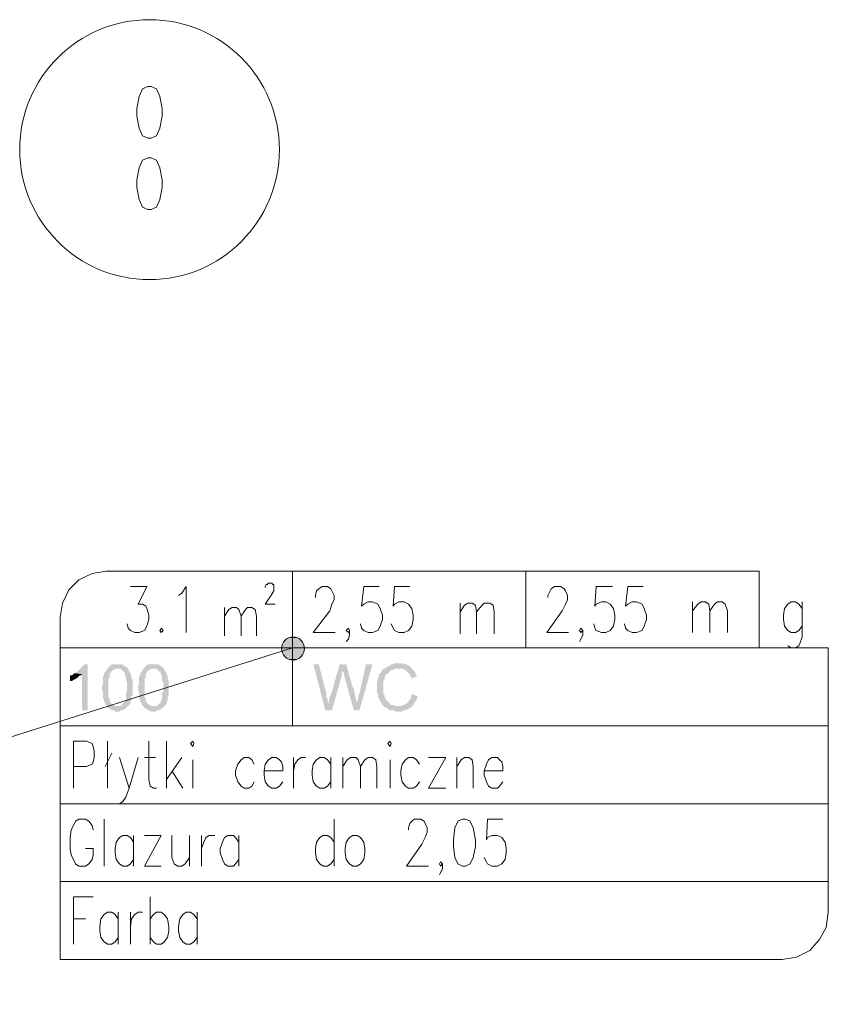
# Model space of a CAD drawing. Header units: millimetres. Extents: x -1256 to 4744, y -2264 to 706.
# Tile 60 of 62: x 3403 to 3560, y -114 to 76. Entities that reach past the tile are written whole.
import ezdxf

# ---------------------------------------------------------------- set-up
doc = ezdxf.new("R2010")
doc.units = ezdxf.units.MM
doc.header["$LTSCALE"] = 0.2
doc.layers.add('C00-00-00', color=7, linetype='Continuous')

msp = doc.modelspace()

# ---------------------------------------------------------------- hatches: boundary and pattern name
at = {"layer": 'C00-00-00'}
h = msp.add_hatch(color=256, dxfattribs=at)
h.dxf.hatch_style = 2
h.paths.add_polyline_path([(3454.965, -43.248), (3454.119, -44.095), (3458.14, -44.095)])
h = msp.add_hatch(color=256, dxfattribs=at)
h.dxf.hatch_style = 2
h.paths.add_polyline_path([(3456.021, -43.036), (3454.965, -43.248), (3457.293, -43.248)])
h = msp.add_hatch(color=256, dxfattribs=at)
h.dxf.hatch_style = 2
h.paths.add_polyline_path([(3454.965, -43.248), (3457.293, -43.248), (3458.14, -44.095)])
h = msp.add_hatch(color=256, dxfattribs=at)
h.dxf.hatch_style = 2
h.paths.add_polyline_path([(3454.119, -44.095), (3453.906, -45.155), (3458.348, -45.155)])
h = msp.add_hatch(color=256, dxfattribs=at)
h.dxf.hatch_style = 2
h.paths.add_polyline_path([(3453.906, -45.155), (3454.119, -46.423), (3458.14, -46.423)])
h = msp.add_hatch(color=256, dxfattribs=at)
h.dxf.hatch_style = 2
h.paths.add_polyline_path([(3453.906, -45.155), (3458.348, -45.155), (3458.14, -46.423)])
h = msp.add_hatch(color=256, dxfattribs=at)
h.dxf.hatch_style = 2
h.paths.add_polyline_path([(3454.119, -44.095), (3458.14, -44.095), (3458.348, -45.155)])
h = msp.add_hatch(color=256, dxfattribs=at)
h.dxf.hatch_style = 2
h.paths.add_polyline_path([(3454.119, -46.423), (3454.965, -47.269), (3457.293, -47.269)])
h = msp.add_hatch(color=256, dxfattribs=at)
h.dxf.hatch_style = 2
h.paths.add_polyline_path([(3454.119, -46.423), (3458.14, -46.423), (3457.293, -47.269)])
h = msp.add_hatch(color=256, dxfattribs=at)
h.dxf.hatch_style = 2
h.paths.add_polyline_path([(3454.965, -47.269), (3457.293, -47.269), (3456.021, -47.482)])
h = msp.add_hatch(color=256, dxfattribs=at)
h.dxf.hatch_style = 2
h.paths.add_polyline_path([(3416.441, -48.329), (3415.807, -48.329), (3415.594, -48.541), (3415.382, -48.75), (3415.169, -48.963), (3414.96, -49.175), (3414.748, -49.384), (3414.535, -49.597), (3414.322, -49.81), (3414.114, -50.022), (3413.901, -50.022), (3415.382, -50.231), (3415.382, -57.217), (3416.441, -57.217)])
h = msp.add_hatch(color=256, dxfattribs=at)
h.dxf.hatch_style = 2
h.paths.add_polyline_path([(3420.249, -49.175), (3420.037, -49.384), (3420.037, -49.597), (3419.828, -49.81), (3419.615, -50.022), (3419.615, -50.231), (3419.615, -50.444), (3419.403, -50.656), (3419.403, -52.137), (3419.19, -52.558), (3419.19, -53.196), (3419.403, -53.618), (3419.403, -54.89), (3419.615, -55.103), (3419.615, -55.524), (3419.828, -55.737), (3419.828, -55.949), (3420.037, -56.158), (3420.037, -56.371), (3420.249, -56.371), (3420.249, -56.583), (3422.156, -56.371), (3421.73, -56.371), (3421.522, -56.158), (3421.309, -56.158), (3421.096, -55.949), (3420.883, -55.737), (3420.883, -55.524), (3420.675, -55.524), (3420.675, -54.89), (3420.462, -54.677), (3420.462, -51.078), (3420.675, -50.869), (3420.675, -50.231), (3420.883, -50.022), (3420.883, -49.81), (3421.096, -49.597), (3421.309, -49.384), (3421.522, -49.384), (3421.73, -49.175), (3422.156, -49.175)])
h = msp.add_hatch(color=256, dxfattribs=at)
h.dxf.hatch_style = 2
h.paths.add_polyline_path([(3422.156, -48.329), (3421.096, -48.329), (3420.883, -48.541), (3420.675, -48.541), (3420.675, -48.75), (3420.462, -48.75), (3420.462, -48.963), (3420.249, -49.175), (3422.79, -49.175), (3423.002, -49.384), (3423.215, -49.597), (3423.424, -49.81), (3423.636, -50.022), (3423.636, -50.444), (3423.849, -50.656), (3423.849, -51.503), (3424.062, -51.716), (3424.062, -52.771), (3424.062, -53.618), (3423.849, -53.83), (3423.849, -55.103), (3423.636, -55.315), (3423.636, -55.524), (3423.424, -55.737), (3423.215, -55.949), (3423.002, -56.158), (3422.79, -56.371), (3422.156, -56.371), (3420.249, -56.583), (3420.462, -56.796), (3420.675, -56.796), (3420.883, -57.005), (3421.096, -57.217), (3421.522, -57.217), (3421.73, -57.43), (3422.577, -57.43), (3422.79, -57.217), (3423.215, -57.217), (3423.424, -57.005), (3423.636, -57.005), (3423.849, -56.796), (3424.062, -56.583), (3424.274, -56.371), (3424.483, -56.158), (3424.696, -55.949), (3424.696, -55.315), (3424.908, -55.315), (3424.908, -54.464), (3425.121, -54.256), (3425.121, -51.29), (3424.908, -51.078), (3424.908, -50.444), (3424.696, -50.231), (3424.696, -50.022), (3424.483, -49.81), (3424.483, -49.597), (3424.274, -49.384), (3424.274, -49.175), (3424.062, -48.963), (3423.849, -48.75), (3423.636, -48.75), (3423.424, -48.541), (3423.215, -48.329), (3422.368, -48.329)])
h = msp.add_hatch(color=256, dxfattribs=at)
h.dxf.hatch_style = 2
h.paths.add_polyline_path([(3427.236, -49.175), (3427.023, -49.384), (3427.023, -49.597), (3426.811, -49.81), (3426.602, -50.022), (3426.602, -50.231), (3426.602, -50.444), (3426.389, -50.656), (3426.389, -52.137), (3426.177, -52.558), (3426.177, -53.196), (3426.389, -53.618), (3426.389, -54.89), (3426.602, -55.103), (3426.602, -55.524), (3426.811, -55.737), (3426.811, -55.949), (3427.023, -56.158), (3427.023, -56.371), (3427.236, -56.371), (3427.236, -56.583), (3429.138, -56.371), (3428.717, -56.371), (3428.504, -56.158), (3428.295, -56.158), (3428.083, -55.949), (3427.87, -55.737), (3427.87, -55.524), (3427.657, -55.524), (3427.657, -54.89), (3427.449, -54.677), (3427.449, -51.078), (3427.657, -50.869), (3427.657, -50.231), (3427.87, -50.022), (3427.87, -49.81), (3428.083, -49.597), (3428.295, -49.384), (3428.504, -49.384), (3428.717, -49.175), (3429.138, -49.175)])
h = msp.add_hatch(color=256, dxfattribs=at)
h.dxf.hatch_style = 2
h.paths.add_polyline_path([(3429.138, -48.329), (3428.083, -48.329), (3427.87, -48.541), (3427.657, -48.541), (3427.657, -48.75), (3427.449, -48.75), (3427.449, -48.963), (3427.236, -49.175), (3429.776, -49.175), (3429.985, -49.384), (3430.197, -49.597), (3430.41, -49.81), (3430.623, -50.022), (3430.623, -50.444), (3430.832, -50.656), (3430.832, -51.503), (3431.044, -51.716), (3431.044, -52.771), (3431.044, -53.618), (3430.832, -53.83), (3430.832, -55.103), (3430.623, -55.315), (3430.623, -55.524), (3430.41, -55.737), (3430.197, -55.949), (3429.985, -56.158), (3429.776, -56.371), (3429.138, -56.371), (3427.236, -56.583), (3427.449, -56.796), (3427.657, -56.796), (3427.87, -57.005), (3428.083, -57.217), (3428.504, -57.217), (3428.717, -57.43), (3429.563, -57.43), (3429.776, -57.217), (3430.197, -57.217), (3430.41, -57.005), (3430.623, -57.005), (3430.832, -56.796), (3431.044, -56.583), (3431.257, -56.371), (3431.47, -56.158), (3431.678, -55.949), (3431.678, -55.315), (3431.891, -55.315), (3431.891, -54.464), (3432.104, -54.256), (3432.104, -51.29), (3431.891, -51.078), (3431.891, -50.444), (3431.678, -50.231), (3431.678, -50.022), (3431.47, -49.81), (3431.47, -49.597), (3431.257, -49.384), (3431.257, -49.175), (3431.044, -48.963), (3430.832, -48.75), (3430.623, -48.75), (3430.41, -48.541), (3430.197, -48.329), (3429.351, -48.329)])
h = msp.add_hatch(color=256, dxfattribs=at)
h.dxf.hatch_style = 2
h.paths.add_polyline_path([(3461.101, -48.329), (3460.042, -48.329), (3462.373, -57.217), (3463.007, -55.949), (3462.795, -55.524), (3462.795, -54.89), (3462.586, -54.677), (3462.586, -54.043)])
h = msp.add_hatch(color=256, dxfattribs=at)
h.dxf.hatch_style = 2
h.paths.add_polyline_path([(3466.394, -48.329), (3465.122, -48.329), (3463.433, -54.256), (3463.22, -54.464), (3463.22, -54.89), (3463.007, -55.315), (3463.007, -55.949), (3462.373, -57.217), (3463.641, -57.217), (3465.548, -50.444), (3465.548, -49.81), (3465.76, -49.597), (3465.76, -49.384)])
h = msp.add_hatch(color=256, dxfattribs=at)
h.dxf.hatch_style = 2
h.paths.add_polyline_path([(3466.394, -48.329), (3465.76, -49.384), (3465.76, -49.81), (3465.969, -50.022), (3465.969, -50.444), (3467.875, -57.217), (3468.509, -55.949), (3468.509, -55.737), (3468.296, -55.524), (3468.296, -54.89), (3468.088, -54.464), (3468.088, -53.83), (3467.875, -53.618), (3467.875, -52.984), (3467.662, -52.771)])
h = msp.add_hatch(color=256, dxfattribs=at)
h.dxf.hatch_style = 2
h.paths.add_polyline_path([(3471.475, -48.329), (3470.203, -48.329), (3468.934, -54.043), (3468.722, -54.256), (3468.722, -55.103), (3468.509, -55.315), (3468.509, -55.949), (3467.875, -57.217), (3468.934, -57.217)])
h = msp.add_hatch(color=256, dxfattribs=at)
h.dxf.hatch_style = 2
h.paths.add_polyline_path([(3476.555, -48.116), (3475.708, -48.116), (3475.496, -48.329), (3475.07, -48.329), (3474.862, -48.541), (3474.649, -48.541), (3474.436, -48.75), (3474.228, -48.75), (3474.015, -48.963), (3473.802, -49.175), (3473.589, -49.175), (3473.381, -49.384), (3473.168, -49.597), (3473.168, -49.81), (3472.955, -50.022), (3472.743, -50.231), (3472.743, -50.656), (3472.534, -50.869), (3472.534, -51.29), (3472.321, -51.716), (3472.321, -53.83), (3472.534, -54.043), (3472.534, -54.677), (3472.743, -54.89), (3472.743, -55.103), (3472.955, -55.315), (3472.955, -55.524), (3473.168, -55.737), (3473.381, -55.949), (3473.381, -56.158), (3473.589, -56.371), (3473.802, -56.583), (3476.342, -56.371), (3475.708, -56.371), (3475.496, -56.158), (3475.07, -56.158), (3474.862, -55.949), (3474.649, -55.737), (3474.436, -55.524), (3474.228, -55.315), (3474.015, -55.103), (3474.015, -54.89), (3473.802, -54.677), (3473.802, -54.256), (3473.589, -54.043), (3473.589, -52.771), (3473.589, -51.503), (3473.802, -51.29), (3473.802, -50.869), (3474.015, -50.444), (3474.015, -50.231), (3474.228, -50.231), (3474.436, -50.022), (3474.649, -49.81), (3474.862, -49.597), (3475.07, -49.384), (3475.496, -49.384), (3475.708, -49.175), (3479.091, -49.175), (3478.883, -48.963), (3478.883, -48.75), (3478.67, -48.75), (3478.457, -48.541), (3478.244, -48.541), (3478.036, -48.329), (3477.61, -48.329), (3477.402, -48.116), (3476.764, -48.116)])
h = msp.add_hatch(color=256, dxfattribs=at)
h.dxf.hatch_style = 2
h.paths.add_polyline_path([(3479.091, -49.175), (3476.555, -49.175), (3477.402, -49.175), (3477.61, -49.384), (3477.823, -49.384), (3478.036, -49.597), (3478.244, -49.81), (3478.457, -50.022), (3478.67, -50.231), (3478.67, -50.444), (3478.883, -50.656), (3478.883, -51.078), (3480.151, -50.656), (3479.942, -50.656), (3479.942, -50.444), (3479.729, -50.022), (3479.729, -49.81), (3479.517, -49.597), (3479.517, -49.384), (3479.304, -49.384)])
h = msp.add_hatch(color=256, dxfattribs=at)
h.dxf.hatch_style = 2
h.paths.add_polyline_path([(3413.901, -50.022), (3413.688, -50.231), (3413.476, -50.444), (3413.054, -50.444), (3413.054, -51.503), (3413.476, -51.503), (3413.688, -51.29), (3413.901, -51.29), (3414.114, -51.078), (3414.322, -51.078), (3414.322, -50.869), (3414.535, -50.869), (3414.748, -50.656), (3414.96, -50.444), (3415.169, -50.444), (3415.382, -50.231)])
h = msp.add_hatch(color=256, dxfattribs=at)
h.dxf.hatch_style = 2
h.paths.add_polyline_path([(3479.091, -54.043), (3478.883, -54.464), (3478.883, -54.89), (3478.67, -55.103), (3478.457, -55.315), (3478.457, -55.524), (3478.244, -55.737), (3478.036, -55.737), (3478.036, -55.949), (3477.823, -55.949), (3477.61, -56.158), (3477.189, -56.158), (3476.976, -56.371), (3476.342, -56.371), (3473.802, -56.583), (3474.015, -56.583), (3474.228, -56.796), (3474.436, -56.796), (3474.436, -57.005), (3474.649, -57.005), (3474.862, -57.217), (3475.708, -57.217), (3475.917, -57.43), (3477.189, -57.43), (3477.402, -57.217), (3477.823, -57.217), (3478.036, -57.005), (3478.244, -57.005), (3478.457, -56.796), (3478.67, -56.796), (3478.883, -56.583), (3479.091, -56.583), (3479.091, -56.371), (3479.304, -56.158), (3479.517, -55.949), (3479.517, -55.737), (3479.729, -55.524), (3479.942, -55.315), (3479.942, -55.103), (3480.151, -54.89), (3480.151, -54.464)])

# ---------------------------------------------------------------- linework, layer by layer
at = {"layer": 'C00-00-00', "lineweight": 0}
for points in [[(3428.717, 53.271), (3429.776, 53.696), (3430.41, 55.177), (3430.832, 57.505), (3430.832, 58.985), (3430.41, 61.317), (3429.776, 62.798), (3428.717, 63.223), (3428.083, 63.223), (3427.023, 62.798), (3426.389, 61.317), (3425.964, 58.985), (3425.964, 57.505), (3426.389, 55.177), (3427.023, 53.696), (3428.083, 53.271)], [(3428.717, 39.515), (3429.776, 39.936), (3430.41, 41.421), (3430.832, 43.748), (3430.832, 45.229), (3430.41, 47.557), (3429.776, 49.037), (3428.717, 49.463), (3428.083, 49.463), (3427.023, 49.037), (3426.389, 47.557), (3425.964, 45.229), (3425.964, 43.748), (3426.389, 41.421), (3427.023, 39.936), (3428.083, 39.515)], [(3430.623, -41.342), (3430.41, -41.768), (3430.623, -42.189), (3431.044, -41.768)], [(3436.337, -63.566), (3436.759, -64.204), (3436.971, -63.566), (3436.759, -63.145)], [(3474.436, -63.566), (3474.862, -64.204), (3475.07, -63.566), (3474.862, -63.145)], [(3488.831, -78.173), (3487.984, -78.594), (3487.35, -79.866), (3487.137, -82.194), (3487.137, -83.466), (3487.35, -85.581), (3487.984, -86.853), (3488.831, -87.274), (3489.465, -87.274), (3490.311, -86.853), (3490.95, -85.581), (3491.371, -83.466), (3491.371, -82.194), (3490.95, -79.866), (3490.311, -78.594), (3489.465, -78.173)], [(3467.662, -81.347), (3467.028, -81.769), (3466.394, -82.619), (3466.182, -83.887), (3466.182, -84.734), (3466.394, -86.006), (3467.028, -86.853), (3467.662, -87.274), (3468.509, -87.274), (3469.143, -86.853), (3469.781, -86.006), (3469.99, -84.734), (3469.99, -83.887), (3469.781, -82.619), (3469.143, -81.769), (3468.509, -81.347)]]:
    msp.add_lwpolyline(points, close=True, dxfattribs=at)
for points in [[(3420.037, -30.335), (3417.288, -30.76), (3414.748, -32.028), (3412.842, -33.934), (3411.569, -36.474), (3411.148, -39.227)], [(3456.021, -30.335), (3420.037, -30.335)], [(3420.037, -30.335), (3456.021, -30.335), (3456.021, -46.635)], [(3538.571, -30.335), (3456.021, -30.335), (3546.192, -30.335), (3546.192, -45.155)], [(3456.021, -45.155), (3456.021, -30.335), (3456.021, -60.179)], [(3501.106, -45.155), (3501.106, -30.335)], [(3424.696, -33.3), (3427.87, -33.3), (3426.177, -36.687), (3427.023, -36.687), (3427.657, -37.109), (3427.87, -37.534), (3428.295, -38.802), (3428.295, -39.649), (3427.87, -40.921), (3427.449, -41.768), (3426.389, -42.189), (3425.543, -42.189), (3424.696, -41.768), (3424.274, -41.342), (3424.062, -40.495)], [(3434.01, -34.994), (3434.644, -34.568), (3435.491, -33.3), (3435.491, -42.189)], [(3450.728, -33.509), (3450.728, -33.3), (3450.94, -32.875), (3451.153, -32.875), (3451.366, -32.662), (3452, -32.662), (3452.213, -32.875), (3452.425, -32.875), (3452.425, -34.147), (3452, -34.781), (3450.728, -36.687), (3452.638, -36.687)], [(3460.467, -35.415), (3460.467, -34.994), (3460.68, -34.147), (3461.101, -33.722), (3461.739, -33.3), (3462.795, -33.3), (3463.433, -33.722), (3463.641, -34.147), (3464.067, -34.994), (3464.067, -35.84), (3463.641, -36.687), (3463.22, -37.955), (3460.042, -42.189), (3464.275, -42.189)], [(3472.743, -33.3), (3469.781, -33.3), (3469.356, -37.109), (3469.781, -36.687), (3470.628, -36.262), (3471.475, -36.262), (3472.534, -36.687), (3472.955, -37.534), (3473.381, -38.802), (3473.381, -39.649), (3472.955, -40.921), (3472.534, -41.768), (3471.475, -42.189), (3470.628, -42.189), (3469.781, -41.768), (3469.356, -41.342), (3469.143, -40.495)], [(3478.67, -33.3), (3475.708, -33.3), (3475.496, -37.109), (3475.708, -36.687), (3476.555, -36.262), (3477.61, -36.262), (3478.457, -36.687), (3479.091, -37.534), (3479.304, -38.802), (3479.304, -39.649), (3479.091, -40.921), (3478.457, -41.768), (3477.61, -42.189), (3476.555, -42.189), (3475.708, -41.768), (3475.496, -41.342), (3475.07, -40.495)], [(3505.34, -35.415), (3505.34, -34.994), (3505.765, -34.147), (3505.974, -33.722), (3506.608, -33.3), (3507.88, -33.3), (3508.514, -33.722), (3508.727, -34.147), (3509.152, -34.994), (3509.152, -35.84), (3508.727, -36.687), (3508.093, -37.955), (3505.127, -42.189), (3509.361, -42.189)], [(3517.828, -33.3), (3514.654, -33.3), (3514.441, -37.109), (3514.654, -36.687), (3515.713, -36.262), (3516.56, -36.262), (3517.403, -36.687), (3518.041, -37.534), (3518.254, -38.802), (3518.254, -39.649), (3518.041, -40.921), (3517.403, -41.768), (3516.56, -42.189), (3515.713, -42.189), (3514.654, -41.768), (3514.441, -41.342), (3514.229, -40.495)], [(3523.755, -33.3), (3520.794, -33.3), (3520.368, -37.109), (3520.794, -36.687), (3521.64, -36.262), (3522.487, -36.262), (3523.543, -36.687), (3523.968, -37.534), (3524.389, -38.802), (3524.389, -39.649), (3523.968, -40.921), (3523.543, -41.768), (3522.487, -42.189), (3521.64, -42.189), (3520.794, -41.768), (3520.368, -41.342), (3520.16, -40.495)], [(3442.898, -37.321), (3442.898, -42.823)], [(3442.898, -39.015), (3443.745, -37.747), (3444.379, -37.321), (3445.226, -37.321), (3445.651, -37.747), (3446.073, -39.015), (3446.073, -42.823)], [(3446.073, -39.015), (3446.919, -37.747), (3447.345, -37.321), (3448.192, -37.321), (3448.826, -37.747), (3449.038, -39.015), (3449.038, -42.823)], [(3488.405, -36.474), (3488.405, -42.402)], [(3488.405, -38.168), (3489.252, -36.9), (3489.89, -36.474), (3490.737, -36.474), (3491.371, -36.9), (3491.584, -38.168), (3491.584, -42.402)], [(3491.584, -38.168), (3492.639, -36.9), (3493.064, -36.474), (3494.124, -36.474), (3494.758, -36.9), (3494.97, -38.168), (3494.97, -42.402)], [(3533.282, -36.262), (3533.282, -42.189)], [(3533.282, -37.955), (3534.337, -36.687), (3534.971, -36.262), (3535.818, -36.262), (3536.456, -36.687), (3536.665, -37.955), (3536.665, -42.189)], [(3536.665, -37.955), (3537.516, -36.687), (3538.15, -36.262), (3538.996, -36.262), (3539.63, -36.687), (3540.056, -37.955), (3540.056, -42.189)], [(3554.446, -37.534), (3553.812, -36.687), (3553.178, -36.262), (3552.331, -36.262), (3551.697, -36.687), (3551.059, -37.534), (3550.851, -38.802), (3550.851, -39.649), (3551.059, -40.921), (3551.697, -41.768), (3552.331, -42.189), (3553.178, -42.189), (3553.812, -41.768), (3554.446, -40.921)], [(3554.446, -36.262), (3554.446, -43.036), (3554.025, -44.304), (3553.812, -44.729), (3553.178, -45.155), (3552.331, -45.155), (3551.697, -44.729)], [(3411.148, -60.179), (3411.148, -39.227)], [(3467.028, -41.768), (3466.816, -42.189), (3466.394, -41.768), (3466.816, -41.342), (3467.028, -41.768), (3467.028, -42.61), (3466.816, -43.457), (3466.394, -43.882)], [(3512.114, -41.768), (3511.692, -42.189), (3511.48, -41.768), (3511.692, -41.342), (3512.114, -41.768), (3512.114, -42.61), (3511.692, -43.457), (3511.48, -43.882)], [(3456.021, -45.155), (3238.427, -113.944)], [(3559.527, -45.155), (3411.148, -45.155)], [(3559.527, -45.155), (3559.527, -60.179)], [(3411.148, -105.264), (3411.148, -60.179)], [(3559.527, -60.179), (3411.148, -60.179)], [(3559.527, -60.179), (3559.527, -96.163)], [(3413.688, -72.246), (3413.688, -63.145), (3416.228, -63.145), (3417.288, -63.566), (3417.501, -64.204), (3417.709, -65.051), (3417.709, -66.319), (3417.501, -67.165), (3417.288, -67.591), (3416.228, -68.012), (3413.688, -68.012)], [(3420.249, -63.145), (3420.249, -72.246)], [(3428.295, -63.145), (3428.295, -70.552), (3428.504, -71.82), (3429.138, -72.246), (3429.776, -72.246)], [(3431.678, -63.145), (3431.678, -72.246)], [(3419.828, -68.012), (3421.096, -65.472)], [(3422.577, -66.319), (3424.483, -72.246), (3426.177, -66.319)], [(3427.449, -66.319), (3429.563, -66.319)], [(3434.644, -66.319), (3431.678, -70.552)], [(3448.613, -67.591), (3448.192, -66.744), (3447.553, -66.319), (3446.707, -66.319), (3446.073, -66.744), (3445.439, -67.591), (3445.017, -68.859), (3445.017, -69.706), (3445.439, -70.974), (3446.073, -71.82), (3446.707, -72.246), (3447.553, -72.246), (3448.192, -71.82), (3448.613, -70.974)], [(3450.519, -68.859), (3454.119, -68.859), (3454.119, -68.012), (3453.906, -67.165), (3453.485, -66.744), (3452.847, -66.319), (3452, -66.319), (3451.366, -66.744), (3450.728, -67.591), (3450.519, -68.859), (3450.519, -69.706), (3450.728, -70.974), (3451.366, -71.82), (3452, -72.246), (3452.847, -72.246), (3453.485, -71.82), (3454.119, -70.974)], [(3456.233, -66.319), (3456.233, -72.246)], [(3456.233, -68.859), (3456.446, -67.591), (3457.08, -66.744), (3457.714, -66.319), (3458.561, -66.319)], [(3463.433, -67.591), (3462.795, -66.744), (3462.161, -66.319), (3461.314, -66.319), (3460.68, -66.744), (3460.042, -67.591), (3459.833, -68.859), (3459.833, -69.706), (3460.042, -70.974), (3460.68, -71.82), (3461.314, -72.246), (3462.161, -72.246), (3462.795, -71.82), (3463.433, -70.974)], [(3463.433, -66.319), (3463.433, -72.246)], [(3465.76, -66.319), (3465.76, -72.246)], [(3465.76, -68.012), (3466.607, -66.744), (3467.241, -66.319), (3468.296, -66.319), (3468.722, -66.744), (3469.143, -68.012), (3469.143, -72.246)], [(3469.143, -68.012), (3469.99, -66.744), (3470.628, -66.319), (3471.475, -66.319), (3472.109, -66.744), (3472.321, -68.012), (3472.321, -72.246)], [(3480.576, -67.591), (3479.942, -66.744), (3479.304, -66.319), (3478.457, -66.319), (3477.823, -66.744), (3477.189, -67.591), (3476.976, -68.859), (3476.976, -69.706), (3477.189, -70.974), (3477.823, -71.82), (3478.457, -72.246), (3479.304, -72.246), (3479.942, -71.82), (3480.576, -70.974)], [(3482.269, -72.246), (3485.656, -66.319), (3482.269, -66.319)], [(3487.771, -66.319), (3487.771, -72.246)], [(3487.771, -68.012), (3488.618, -66.744), (3489.252, -66.319), (3490.099, -66.319), (3490.737, -66.744), (3490.95, -68.012), (3490.95, -72.246)], [(3493.064, -68.859), (3496.66, -68.859), (3496.66, -68.012), (3496.451, -67.165), (3496.026, -66.744), (3495.604, -66.319), (3494.545, -66.319), (3493.911, -66.744), (3493.486, -67.591), (3493.064, -68.859), (3493.064, -69.706), (3493.486, -70.974), (3493.911, -71.82), (3494.545, -72.246), (3495.604, -72.246), (3496.026, -71.82), (3496.66, -70.974)], [(3436.759, -66.744), (3436.759, -72.246)], [(3474.862, -66.744), (3474.862, -72.246)], [(3432.738, -68.859), (3434.857, -72.246)], [(3424.483, -72.246), (3423.849, -73.939), (3423.215, -74.786), (3422.577, -75.211), (3422.368, -75.211)], [(3482.269, -72.246), (3485.656, -72.246)], [(3559.527, -75.211), (3411.148, -75.211)], [(3417.501, -80.288), (3417.288, -79.441), (3416.654, -78.594), (3416.016, -78.173), (3414.748, -78.173), (3414.114, -78.594), (3413.688, -79.441), (3413.267, -80.288), (3413.054, -81.769), (3413.054, -83.887), (3413.267, -85.16), (3413.688, -86.006), (3414.114, -86.853), (3414.748, -87.274), (3416.016, -87.274), (3416.654, -86.853), (3417.288, -86.006), (3417.501, -85.16), (3417.501, -83.887), (3416.016, -83.887)], [(3419.615, -78.173), (3419.615, -87.274)], [(3464.067, -78.173), (3464.067, -87.274)], [(3478.457, -80.288), (3478.457, -79.866), (3478.67, -79.02), (3479.091, -78.594), (3479.517, -78.173), (3480.789, -78.173), (3481.423, -78.594), (3481.635, -79.02), (3482.057, -79.866), (3482.057, -80.713), (3481.635, -81.769), (3480.997, -83.041), (3478.036, -87.274), (3482.269, -87.274)], [(3496.66, -78.173), (3493.698, -78.173), (3493.486, -82.194), (3493.698, -81.769), (3494.545, -81.347), (3495.604, -81.347), (3496.451, -81.769), (3497.085, -82.619), (3497.298, -83.887), (3497.298, -84.734), (3497.085, -86.006), (3496.451, -86.853), (3495.604, -87.274), (3494.545, -87.274), (3493.698, -86.853), (3493.486, -86.428), (3493.064, -85.581)], [(3425.33, -82.619), (3424.696, -81.769), (3424.062, -81.347), (3423.215, -81.347), (3422.577, -81.769), (3421.943, -82.619), (3421.73, -83.887), (3421.73, -84.734), (3421.943, -86.006), (3422.577, -86.853), (3423.215, -87.274), (3424.062, -87.274), (3424.696, -86.853), (3425.33, -86.006)], [(3425.33, -81.347), (3425.33, -87.274)], [(3427.449, -87.274), (3430.623, -81.347), (3427.449, -81.347)], [(3432.738, -81.347), (3432.738, -85.581), (3433.163, -86.853), (3433.797, -87.274), (3434.644, -87.274), (3435.278, -86.853), (3436.125, -85.581)], [(3436.125, -81.347), (3436.125, -87.274)], [(3438.452, -81.347), (3438.452, -87.274)], [(3438.452, -83.887), (3438.878, -82.619), (3439.299, -81.769), (3439.933, -81.347), (3440.992, -81.347)], [(3445.651, -82.619), (3445.017, -81.769), (3444.592, -81.347), (3443.533, -81.347), (3442.898, -81.769), (3442.477, -82.619), (3442.052, -83.887), (3442.052, -84.734), (3442.477, -86.006), (3442.898, -86.853), (3443.533, -87.274), (3444.592, -87.274), (3445.017, -86.853), (3445.651, -86.006)], [(3445.651, -81.347), (3445.651, -87.274)], [(3464.067, -82.619), (3463.433, -81.769), (3462.795, -81.347), (3461.948, -81.347), (3461.314, -81.769), (3460.68, -82.619), (3460.467, -83.887), (3460.467, -84.734), (3460.68, -86.006), (3461.314, -86.853), (3461.948, -87.274), (3462.795, -87.274), (3463.433, -86.853), (3464.067, -86.006)], [(3427.449, -87.274), (3430.623, -87.274)], [(3485.022, -86.853), (3484.597, -87.274), (3484.384, -86.853), (3484.597, -86.428), (3485.022, -86.853), (3485.022, -87.696), (3484.597, -88.542), (3484.384, -88.968)], [(3559.527, -90.236), (3411.148, -90.236)], [(3413.688, -102.303), (3413.688, -93.201), (3417.501, -93.201)], [(3428.504, -93.201), (3428.504, -102.303)], [(3422.368, -97.435), (3421.73, -96.588), (3421.096, -96.163), (3420.249, -96.163), (3419.615, -96.588), (3418.981, -97.435), (3418.769, -98.916), (3418.769, -99.763), (3418.981, -101.031), (3419.615, -101.877), (3420.249, -102.303), (3421.096, -102.303), (3421.73, -101.877), (3422.368, -101.031)], [(3422.368, -96.163), (3422.368, -102.303)], [(3424.696, -96.163), (3424.696, -102.303)], [(3424.696, -98.916), (3424.908, -97.435), (3425.543, -96.588), (3426.177, -96.163), (3427.023, -96.163)], [(3428.504, -97.435), (3429.138, -96.588), (3429.776, -96.163), (3430.623, -96.163), (3431.257, -96.588), (3431.891, -97.435), (3432.104, -98.916), (3432.104, -99.763), (3431.891, -101.031), (3431.257, -101.877), (3430.623, -102.303), (3429.776, -102.303), (3429.138, -101.877), (3428.504, -101.031)], [(3437.605, -97.435), (3436.971, -96.588), (3436.337, -96.163), (3435.491, -96.163), (3434.857, -96.588), (3434.223, -97.435), (3434.01, -98.916), (3434.01, -99.763), (3434.223, -101.031), (3434.857, -101.877), (3435.491, -102.303), (3436.337, -102.303), (3436.971, -101.877), (3437.605, -101.031)], [(3437.605, -96.163), (3437.605, -102.303)], [(3550.638, -105.264), (3553.387, -104.843), (3555.927, -103.575), (3557.833, -101.456), (3559.105, -99.129), (3559.527, -96.163)], [(3413.688, -97.435), (3416.016, -97.435)], [(3550.638, -105.264), (3411.148, -105.264)]]:
    msp.add_lwpolyline(points, dxfattribs=at)
for centre, radius in [((3428.4, 51.05), 25.084), ((3456.127, -45.259), 2.222)]:
    msp.add_circle(centre, radius, dxfattribs=at)

doc.saveas('drawing.dxf')
